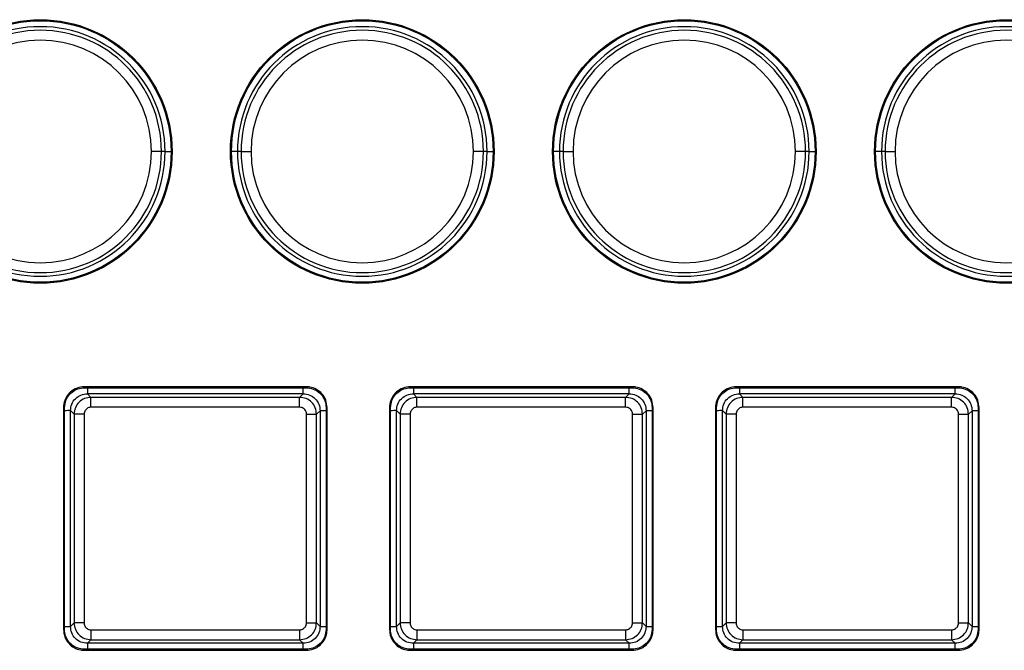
# Model space of a CAD drawing. Header units: millimetres. Extents: x 3 to 556, y 3 to 429.
# Tile 17 of 22: x 316 to 366, y 279 to 311. Entities that reach past the tile are written whole.
import ezdxf

# ---------------------------------------------------------------- set-up
doc = ezdxf.new("R2010")
doc.units = ezdxf.units.MM

msp = doc.modelspace()

# ---------------------------------------------------------------- linework, layer by layer
at = {"color": 7, "linetype": 'Continuous', "lineweight": 25}
for p, q in [((323.1265, 304.22116), (322.62681, 304.22116)), ((323.30815, 304.22116), (323.1265, 304.22116)), ((327.13218, 304.22116), (326.95053, 304.22116)), ((327.13218, 304.22116), (327.63187, 304.22116)), ((339.3265, 304.22116), (338.82681, 304.22116)), ((339.50815, 304.22116), (339.3265, 304.22116)), ((343.33218, 304.22116), (343.15053, 304.22116)), ((343.33218, 304.22116), (343.83187, 304.22116)), ((355.5265, 304.22116), (355.02681, 304.22116)), ((355.70815, 304.22116), (355.5265, 304.22116)), ((359.53218, 304.22116), (359.35053, 304.22116)), ((359.53218, 304.22116), (360.03187, 304.22116)), ((330.41233, 292.38337), (319.24882, 292.38337)), ((319.24953, 292.331), (319.24882, 292.38337)), ((319.24953, 292.331), (330.41144, 292.331)), ((330.41144, 292.331), (330.41233, 292.38337)), ((346.81233, 292.38337), (335.64882, 292.38337)), ((335.64953, 292.331), (335.64882, 292.38337)), ((335.64953, 292.331), (346.81144, 292.331)), ((346.81144, 292.331), (346.81233, 292.38337)), ((363.21233, 292.38337), (352.04882, 292.38337)), ((352.04953, 292.331), (352.04882, 292.38337)), ((352.04953, 292.331), (363.21144, 292.331)), ((363.21144, 292.331), (363.21233, 292.38337)), ((319.58166, 291.85032), (319.40001, 292.03198)), ((330.25867, 292.03198), (319.40001, 292.03198)), ((319.58166, 291.35063), (319.58166, 291.85032)), ((330.07702, 291.85032), (319.58166, 291.85032)), ((330.25867, 292.03198), (330.07702, 291.85032)), ((330.07702, 291.35063), (330.07702, 291.85032)), ((335.98166, 291.85032), (335.80001, 292.03198)), ((346.65867, 292.03198), (335.80001, 292.03198)), ((335.98166, 291.35063), (335.98166, 291.85032)), ((346.47702, 291.85032), (335.98166, 291.85032)), ((346.65867, 292.03198), (346.47702, 291.85032)), ((346.47702, 291.35063), (346.47702, 291.85032)), ((352.20001, 292.03198), (352.38166, 291.85032)), ((363.05867, 292.03198), (352.20001, 292.03198)), ((352.38166, 291.35063), (352.38166, 291.85032)), ((362.87702, 291.85032), (352.38166, 291.85032)), ((362.87702, 291.85032), (363.05867, 292.03198)), ((362.87702, 291.35063), (362.87702, 291.85032)), ((318.19914, 291.33615), (318.19914, 280.17264)), ((318.2515, 291.33526), (318.19914, 291.33615)), ((318.2515, 280.17335), (318.2515, 291.33526)), ((330.07702, 291.35063), (319.58166, 291.35063)), ((331.40718, 291.33297), (331.45954, 291.33368)), ((331.40718, 291.33297), (331.40718, 280.17106)), ((331.45954, 280.17017), (331.45954, 291.33368)), ((334.59914, 291.33615), (334.59914, 280.17264)), ((334.6515, 291.33526), (334.59914, 291.33615)), ((334.6515, 280.17335), (334.6515, 291.33526)), ((346.47702, 291.35063), (335.98166, 291.35063)), ((347.80718, 291.33297), (347.85954, 291.33368)), ((347.80718, 291.33297), (347.80718, 280.17106)), ((347.85954, 280.17017), (347.85954, 291.33368)), ((350.99914, 291.33615), (350.99914, 280.17264)), ((351.0515, 291.33526), (350.99914, 291.33615)), ((351.0515, 280.17335), (351.0515, 291.33526)), ((362.87702, 291.35063), (352.38166, 291.35063)), ((364.20718, 291.33297), (364.25954, 291.33368)), ((364.20718, 291.33297), (364.20718, 280.17106)), ((364.25954, 280.17017), (364.25954, 291.33368)), ((318.73218, 291.00084), (318.55053, 291.18249)), ((318.55053, 280.32687), (318.55053, 291.18249)), ((319.23187, 291.00084), (318.73218, 291.00084)), ((318.73218, 291.00084), (318.73218, 280.50548)), ((319.23187, 291.00084), (319.23187, 280.50548)), ((330.42681, 291.00084), (330.9265, 291.00084)), ((330.42681, 280.50548), (330.42681, 291.00084)), ((331.10815, 291.17945), (330.9265, 291.00084)), ((330.9265, 280.50548), (330.9265, 291.00084)), ((331.10815, 291.17945), (331.10815, 280.32687)), ((335.13218, 291.00084), (334.95053, 291.18249)), ((334.95053, 280.32687), (334.95053, 291.18249)), ((335.63187, 291.00084), (335.13218, 291.00084)), ((335.13218, 291.00084), (335.13218, 280.50548)), ((335.63187, 291.00084), (335.63187, 280.50548)), ((346.82681, 291.00084), (347.3265, 291.00084)), ((346.82681, 280.50548), (346.82681, 291.00084)), ((347.50815, 291.17945), (347.3265, 291.00084)), ((347.3265, 280.50548), (347.3265, 291.00084)), ((347.50815, 291.17945), (347.50815, 280.32687)), ((351.53218, 291.00084), (351.35053, 291.18249)), ((351.35053, 280.32687), (351.35053, 291.18249)), ((352.03187, 291.00084), (351.53218, 291.00084)), ((351.53218, 291.00084), (351.53218, 280.50548)), ((352.03187, 291.00084), (352.03187, 280.50548)), ((363.22681, 291.00084), (363.7265, 291.00084)), ((363.22681, 280.50548), (363.22681, 291.00084)), ((363.90815, 291.17945), (363.7265, 291.00084)), ((363.7265, 280.50548), (363.7265, 291.00084)), ((363.90815, 291.17945), (363.90815, 280.32687)), ((318.55053, 280.32687), (318.73218, 280.50548)), ((319.23187, 280.50548), (318.73218, 280.50548)), ((330.42681, 280.50548), (330.9265, 280.50548)), ((330.9265, 280.50548), (331.10815, 280.32687)), ((334.95053, 280.32687), (335.13218, 280.50548)), ((335.63187, 280.50548), (335.13218, 280.50548)), ((346.82681, 280.50548), (347.3265, 280.50548)), ((347.3265, 280.50548), (347.50815, 280.32687)), ((351.35053, 280.32687), (351.53218, 280.50548)), ((352.03187, 280.50548), (351.53218, 280.50548)), ((363.22681, 280.50548), (363.7265, 280.50548)), ((363.7265, 280.50548), (363.90815, 280.32687)), ((318.2515, 280.17335), (318.19914, 280.17264)), ((319.58166, 280.1557), (319.58166, 279.656)), ((319.58166, 280.1557), (330.07702, 280.1557)), ((330.07702, 280.1557), (330.07702, 279.656)), ((331.40718, 280.17106), (331.45954, 280.17017)), ((334.6515, 280.17335), (334.59914, 280.17264)), ((335.98166, 280.1557), (335.98166, 279.656)), ((335.98166, 280.1557), (346.47702, 280.1557)), ((346.47702, 280.1557), (346.47702, 279.656)), ((347.80718, 280.17106), (347.85954, 280.17017)), ((351.0515, 280.17335), (350.99914, 280.17264)), ((352.38166, 280.1557), (352.38166, 279.656)), ((352.38166, 280.1557), (362.87702, 280.1557)), ((362.87702, 280.1557), (362.87702, 279.656)), ((364.20718, 280.17106), (364.25954, 280.17017)), ((319.40001, 279.47435), (319.58166, 279.656)), ((330.25563, 279.47435), (319.40001, 279.47435)), ((319.58166, 279.656), (330.07702, 279.656)), ((330.07702, 279.656), (330.25563, 279.47435)), ((335.80001, 279.47435), (335.98166, 279.656)), ((346.65563, 279.47435), (335.80001, 279.47435)), ((335.98166, 279.656), (346.47702, 279.656)), ((346.47702, 279.656), (346.65563, 279.47435)), ((352.38166, 279.656), (352.20001, 279.47435)), ((363.05563, 279.47435), (352.20001, 279.47435)), ((352.38166, 279.656), (362.87702, 279.656)), ((363.05563, 279.47435), (362.87702, 279.656)), ((319.24724, 279.17532), (319.24635, 279.12296)), ((319.24635, 279.12296), (330.40985, 279.12296)), ((330.40915, 279.17532), (319.24724, 279.17532)), ((330.40915, 279.17532), (330.40985, 279.12296)), ((335.64724, 279.17532), (335.64635, 279.12296)), ((335.64635, 279.12296), (346.80985, 279.12296)), ((346.80915, 279.17532), (335.64724, 279.17532)), ((346.80915, 279.17532), (346.80985, 279.12296)), ((352.04724, 279.17532), (352.04635, 279.12296)), ((352.04635, 279.12296), (363.20985, 279.12296)), ((363.20915, 279.17532), (352.04724, 279.17532)), ((363.20915, 279.17532), (363.20985, 279.12296))]:
    msp.add_line(p, q, dxfattribs=at)
at = {"color": 8, "linetype": 'Continuous', "lineweight": 25}
for p, q in [((323.30815, 304.22116), (323.60718, 304.22116)), ((326.95053, 304.22116), (326.6515, 304.22116)), ((339.50815, 304.22116), (339.80718, 304.22116)), ((343.15053, 304.22116), (342.8515, 304.22116)), ((355.70815, 304.22116), (356.00718, 304.22116)), ((359.35053, 304.22116), (359.0515, 304.22116)), ((331.40718, 291.17932), (331.10815, 291.17945)), ((347.80718, 291.17932), (347.50815, 291.17945)), ((364.20718, 291.17932), (363.90815, 291.17945)), ((318.2515, 280.327), (318.55053, 280.32687)), ((331.10815, 280.32687), (331.40718, 280.327)), ((334.6515, 280.327), (334.95053, 280.32687)), ((347.50815, 280.32687), (347.80718, 280.327)), ((351.0515, 280.327), (351.35053, 280.32687)), ((363.90815, 280.32687), (364.20718, 280.327)), ((330.2555, 279.17532), (330.25563, 279.47435)), ((346.6555, 279.17532), (346.65563, 279.47435)), ((363.0555, 279.17532), (363.05563, 279.47435))]:
    msp.add_line(p, q, dxfattribs=at)
at = {"color": 7, "linetype": 'Continuous', "lineweight": 25}
for centre, radius in [((317.02934, 304.22116), 6.6302), ((317.02934, 304.22116), 6.57784), ((333.22934, 304.22116), 6.6302), ((333.22934, 304.22116), 6.57784), ((349.42934, 304.22116), 6.6302), ((349.42934, 304.22116), 6.57784), ((365.62934, 304.22116), 6.6302), ((365.62934, 304.22116), 6.57784)]:
    msp.add_circle(centre, radius, dxfattribs=at)
for centre, radius, start, end in [((317.02934, 304.22116), 6.27881, 0, 180), ((317.02934, 304.22116), 6.09716, 0, 180), ((333.22934, 304.22116), 6.27881, 0, 180), ((333.22934, 304.22116), 6.09716, 0, 180), ((349.42934, 304.22116), 6.27881, 0, 180), ((349.42934, 304.22116), 6.09716, 0, 180), ((365.62934, 304.22116), 6.27881, 0, 180), ((365.62934, 304.22116), 6.09716, 0, 180), ((317.02934, 304.22116), 5.59747, 0, 180), ((333.22934, 304.22116), 5.59747, 0, 180), ((349.42934, 304.22116), 5.59747, 0, 180), ((365.62934, 304.22116), 5.59747, 0, 180), ((317.02934, 304.22116), 6.27881, 180, 0), ((317.02934, 304.22116), 6.09716, 180, 0), ((317.02934, 304.22116), 5.59747, 180, 0), ((333.22934, 304.22116), 6.27881, 180, 0), ((333.22934, 304.22116), 6.09716, 180, 0), ((333.22934, 304.22116), 5.59747, 180, 0), ((349.42934, 304.22116), 6.27881, 180, 0), ((349.42934, 304.22116), 6.09716, 180, 0), ((349.42934, 304.22116), 5.59747, 180, 0), ((365.62934, 304.22116), 6.27881, 180, 0), ((365.62934, 304.22116), 6.09716, 180, 0), ((365.62934, 304.22116), 5.59747, 180, 0)]:
    msp.add_arc(centre, radius, start, end, dxfattribs=at)
for points, knots in [([(319.24882, 292.38337), (319.12264, 292.37028), (318.86961, 292.34405), (318.54617, 292.1424), (318.31699, 291.85912), (318.21229, 291.57527), (318.20249, 291.39719), (318.19914, 291.33615)], [0, 0, 0, 0, 0.229686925, 0.460581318, 0.674234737, 0.888340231, 1, 1, 1, 1]), ([(318.2515, 291.33526), (318.26444, 291.45619), (318.2904, 291.69877), (318.48524, 292.00713), (318.75713, 292.22355), (319.02604, 292.31992), (319.19337, 292.32822), (319.24953, 292.331)], [0, 0, 0, 0, 0.23152254, 0.4644355, 0.67815484, 0.8919853, 1, 1, 1, 1]), ([(330.41144, 292.331), (330.53237, 292.31806), (330.77494, 292.2921), (331.08331, 292.09726), (331.29972, 291.82538), (331.3961, 291.55647), (331.4044, 291.38913), (331.40718, 291.33297)], [0, 0, 0, 0, 0.23152078, 0.4644319, 0.6781503, 0.8919797, 1, 1, 1, 1]), ([(331.45954, 291.33368), (331.44646, 291.45986), (331.42023, 291.71288), (331.21858, 292.03633), (330.93531, 292.26551), (330.65145, 292.37021), (330.47337, 292.38001), (330.41233, 292.38337)], [0, 0, 0, 0, 0.22968548, 0.46057839, 0.67423079, 0.88833527, 1, 1, 1, 1]), ([(335.64882, 292.38337), (335.52264, 292.37028), (335.26961, 292.34405), (334.94617, 292.1424), (334.71699, 291.85912), (334.61229, 291.57527), (334.60249, 291.39719), (334.59914, 291.33615)], [0, 0, 0, 0, 0.22968692, 0.46058132, 0.67423474, 0.88834023, 1, 1, 1, 1]), ([(334.6515, 291.33526), (334.66444, 291.45619), (334.6904, 291.69877), (334.88524, 292.00713), (335.15713, 292.22355), (335.42604, 292.31992), (335.59337, 292.32822), (335.64953, 292.331)], [0, 0, 0, 0, 0.23152254, 0.4644355, 0.67815484, 0.8919853, 1, 1, 1, 1]), ([(346.81144, 292.331), (346.93237, 292.31806), (347.17494, 292.2921), (347.48331, 292.09726), (347.69972, 291.82538), (347.7961, 291.55647), (347.8044, 291.38913), (347.80718, 291.33297)], [0, 0, 0, 0, 0.23152078, 0.4644319, 0.6781503, 0.8919797, 1, 1, 1, 1]), ([(347.85954, 291.33368), (347.84646, 291.45986), (347.82023, 291.71288), (347.61858, 292.03633), (347.33531, 292.26551), (347.05145, 292.37021), (346.87337, 292.38001), (346.81233, 292.38337)], [0, 0, 0, 0, 0.22968548, 0.46057839, 0.67423079, 0.88833527, 1, 1, 1, 1]), ([(352.04882, 292.38337), (351.92264, 292.37028), (351.66961, 292.34405), (351.34617, 292.1424), (351.11699, 291.85912), (351.01229, 291.57527), (351.00249, 291.39719), (350.99914, 291.33615)], [0, 0, 0, 0, 0.22968692, 0.46058132, 0.67423474, 0.88834023, 1, 1, 1, 1]), ([(351.0515, 291.33526), (351.06444, 291.45619), (351.0904, 291.69877), (351.28524, 292.00713), (351.55713, 292.22355), (351.82604, 292.31992), (351.99337, 292.32822), (352.04953, 292.331)], [0, 0, 0, 0, 0.23152254, 0.4644355, 0.67815484, 0.8919853, 1, 1, 1, 1]), ([(363.21144, 292.331), (363.33237, 292.31806), (363.57494, 292.2921), (363.88331, 292.09726), (364.09972, 291.82538), (364.1961, 291.55647), (364.2044, 291.38913), (364.20718, 291.33297)], [0, 0, 0, 0, 0.23152078, 0.4644319, 0.6781503, 0.8919797, 1, 1, 1, 1]), ([(364.25954, 291.33368), (364.24646, 291.45986), (364.22023, 291.71288), (364.01858, 292.03633), (363.73531, 292.26551), (363.45145, 292.37021), (363.27337, 292.38001), (363.21233, 292.38337)], [0, 0, 0, 0, 0.22968548, 0.46057839, 0.67423079, 0.88833527, 1, 1, 1, 1]), ([(318.55053, 291.18249), (318.56331, 291.2938), (318.58886, 291.51647), (318.78541, 291.79728), (319.06621, 291.99369), (319.28878, 292.01922), (319.40001, 292.03198)], [0, 0, 0, 0, 0.2499949, 0.50011273, 0.75017416, 1, 1, 1, 1]), ([(319.58166, 291.85032), (319.47064, 291.83755), (319.24843, 291.81197), (318.96776, 291.61597), (318.77084, 291.33524), (318.74507, 291.11237), (318.73218, 291.00084)], [0, 0, 0, 0, 0.24945109, 0.4992595, 0.74943817, 1, 1, 1, 1]), ([(330.9265, 291.00084), (330.91372, 291.11187), (330.88815, 291.33407), (330.69215, 291.61475), (330.41142, 291.81166), (330.18854, 291.83743), (330.07702, 291.85032)], [0, 0, 0, 0, 0.24945103, 0.49925942, 0.74943811, 1, 1, 1, 1]), ([(330.25867, 292.03197), (330.37019, 292.01915), (330.5933, 291.99349), (330.87451, 291.79618), (331.07085, 291.51426), (331.09572, 291.29103), (331.10815, 291.17945)], [0, 0, 0, 0, 0.24988893, 0.49997183, 0.75006882, 1, 1, 1, 1]), ([(334.95053, 291.18249), (334.96331, 291.2938), (334.98886, 291.51647), (335.18541, 291.79728), (335.46621, 291.99369), (335.68878, 292.01922), (335.80001, 292.03198)], [0, 0, 0, 0, 0.249994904, 0.500112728, 0.750174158, 1, 1, 1, 1]), ([(335.98166, 291.85032), (335.87064, 291.83755), (335.64843, 291.81197), (335.36776, 291.61597), (335.17084, 291.33524), (335.14507, 291.11237), (335.13218, 291.00084)], [0, 0, 0, 0, 0.24945109, 0.4992595, 0.74943817, 1, 1, 1, 1]), ([(347.3265, 291.00084), (347.31372, 291.11187), (347.28815, 291.33407), (347.09215, 291.61475), (346.81142, 291.81166), (346.58854, 291.83743), (346.47702, 291.85032)], [0, 0, 0, 0, 0.24945103, 0.49925942, 0.74943811, 1, 1, 1, 1]), ([(346.65867, 292.03197), (346.77019, 292.01915), (346.9933, 291.99349), (347.27451, 291.79618), (347.47085, 291.51426), (347.49572, 291.29103), (347.50815, 291.17945)], [0, 0, 0, 0, 0.24988893, 0.49997183, 0.75006882, 1, 1, 1, 1]), ([(351.35053, 291.18249), (351.36331, 291.2938), (351.38886, 291.51647), (351.58541, 291.79728), (351.86621, 291.99369), (352.08878, 292.01922), (352.20001, 292.03198)], [0, 0, 0, 0, 0.2499949, 0.50011273, 0.75017416, 1, 1, 1, 1]), ([(352.38166, 291.85032), (352.27064, 291.83755), (352.04843, 291.81197), (351.76776, 291.61597), (351.57084, 291.33524), (351.54507, 291.11237), (351.53218, 291.00084)], [0, 0, 0, 0, 0.24945109, 0.4992595, 0.74943817, 1, 1, 1, 1]), ([(363.7265, 291.00084), (363.71372, 291.11187), (363.68815, 291.33407), (363.49215, 291.61475), (363.21142, 291.81166), (362.98854, 291.83743), (362.87702, 291.85032)], [0, 0, 0, 0, 0.24945103, 0.49925942, 0.74943811, 1, 1, 1, 1]), ([(363.05867, 292.03197), (363.17019, 292.01915), (363.3933, 291.99349), (363.67451, 291.79618), (363.87085, 291.51426), (363.89572, 291.29103), (363.90815, 291.17945)], [0, 0, 0, 0, 0.24988893, 0.49997183, 0.75006882, 1, 1, 1, 1]), ([(319.58166, 291.35063), (319.55676, 291.34908), (319.50404, 291.3458), (319.42269, 291.31663), (319.34725, 291.26622), (319.2858, 291.19449), (319.24132, 291.10576), (319.23516, 291.03729), (319.23187, 291.00084)], [0, 0, 0, 0, 0.13609444, 0.28816567, 0.46704038, 0.62668101, 0.80124657, 1, 1, 1, 1]), ([(330.42681, 291.00084), (330.42526, 291.02573), (330.42198, 291.07846), (330.3928, 291.15984), (330.34236, 291.2353), (330.27061, 291.29674), (330.1819, 291.34119), (330.11346, 291.34735), (330.07702, 291.35063)], [0, 0, 0, 0, 0.13604458, 0.28820835, 0.46717818, 0.62679764, 0.80131615, 1, 1, 1, 1]), ([(335.98166, 291.35063), (335.95676, 291.34908), (335.90404, 291.3458), (335.82269, 291.31663), (335.74725, 291.26622), (335.6858, 291.19449), (335.64132, 291.10576), (335.63516, 291.03729), (335.63187, 291.00084)], [0, 0, 0, 0, 0.13609444, 0.28816567, 0.46704038, 0.62668101, 0.80124657, 1, 1, 1, 1]), ([(346.82681, 291.00084), (346.82526, 291.02573), (346.82198, 291.07846), (346.7928, 291.15984), (346.74236, 291.2353), (346.67061, 291.29674), (346.5819, 291.34119), (346.51346, 291.34735), (346.47702, 291.35063)], [0, 0, 0, 0, 0.13604458, 0.28820835, 0.46717818, 0.62679764, 0.80131615, 1, 1, 1, 1]), ([(352.38166, 291.35063), (352.35676, 291.34908), (352.30404, 291.3458), (352.22269, 291.31663), (352.14725, 291.26622), (352.0858, 291.19449), (352.04132, 291.10576), (352.03516, 291.03729), (352.03187, 291.00084)], [0, 0, 0, 0, 0.13609444, 0.28816567, 0.46704038, 0.62668101, 0.80124657, 1, 1, 1, 1]), ([(363.22681, 291.00084), (363.22526, 291.02573), (363.22198, 291.07846), (363.1928, 291.15984), (363.14236, 291.2353), (363.07061, 291.29674), (362.9819, 291.34119), (362.91346, 291.34735), (362.87702, 291.35063)], [0, 0, 0, 0, 0.13604458, 0.28820835, 0.46717818, 0.62679764, 0.80131615, 1, 1, 1, 1]), ([(318.73218, 280.50548), (318.74496, 280.39446), (318.77053, 280.17225), (318.96653, 279.89158), (319.24726, 279.69466), (319.47014, 279.66889), (319.58166, 279.656)], [0, 0, 0, 0, 0.24945103, 0.49925942, 0.74943811, 1, 1, 1, 1]), ([(319.23187, 280.50548), (319.23342, 280.48059), (319.23671, 280.42786), (319.26588, 280.34649), (319.31632, 280.27103), (319.38807, 280.20959), (319.47678, 280.16514), (319.54522, 280.15898), (319.58166, 280.1557)], [0, 0, 0, 0, 0.13604466, 0.28820828, 0.46717797, 0.62679746, 0.80131604, 1, 1, 1, 1]), ([(330.07702, 280.1557), (330.10193, 280.15725), (330.15467, 280.16053), (330.23606, 280.18973), (330.31149, 280.24019), (330.37294, 280.31193), (330.41737, 280.40063), (330.42353, 280.46906), (330.42681, 280.50548)], [0, 0, 0, 0, 0.13615063, 0.28827469, 0.46728398, 0.62686424, 0.80138749, 1, 1, 1, 1]), ([(330.07702, 279.656), (330.18798, 279.66876), (330.41009, 279.69431), (330.69076, 279.89019), (330.8878, 280.17092), (330.91359, 280.39389), (330.9265, 280.50548)], [0, 0, 0, 0, 0.24930216, 0.49906095, 0.74928928, 1, 1, 1, 1]), ([(335.13218, 280.50548), (335.14496, 280.39446), (335.17053, 280.17225), (335.36653, 279.89158), (335.64726, 279.69466), (335.87014, 279.66889), (335.98166, 279.656)], [0, 0, 0, 0, 0.24945103, 0.49925942, 0.74943811, 1, 1, 1, 1]), ([(335.63187, 280.50548), (335.63342, 280.48059), (335.63671, 280.42786), (335.66588, 280.34649), (335.71632, 280.27103), (335.78807, 280.20959), (335.87678, 280.16514), (335.94522, 280.15898), (335.98166, 280.1557)], [0, 0, 0, 0, 0.13604466, 0.28820828, 0.46717797, 0.62679746, 0.80131604, 1, 1, 1, 1]), ([(346.47702, 280.1557), (346.50193, 280.15725), (346.55467, 280.16053), (346.63606, 280.18973), (346.71149, 280.24019), (346.77294, 280.31193), (346.81737, 280.40063), (346.82353, 280.46906), (346.82681, 280.50548)], [0, 0, 0, 0, 0.13615063, 0.28827469, 0.46728398, 0.62686424, 0.80138749, 1, 1, 1, 1]), ([(346.47702, 279.656), (346.58798, 279.66876), (346.81009, 279.69431), (347.09076, 279.89019), (347.2878, 280.17092), (347.31359, 280.39389), (347.3265, 280.50548)], [0, 0, 0, 0, 0.24930216, 0.49906095, 0.74928928, 1, 1, 1, 1]), ([(351.53218, 280.50548), (351.54496, 280.39446), (351.57053, 280.17225), (351.76653, 279.89158), (352.04726, 279.69466), (352.27014, 279.66889), (352.38166, 279.656)], [0, 0, 0, 0, 0.24945103, 0.49925942, 0.74943811, 1, 1, 1, 1]), ([(352.03187, 280.50548), (352.03342, 280.48059), (352.03671, 280.42786), (352.06588, 280.34649), (352.11632, 280.27103), (352.18807, 280.20959), (352.27678, 280.16514), (352.34522, 280.15898), (352.38166, 280.1557)], [0, 0, 0, 0, 0.13604466, 0.28820828, 0.46717797, 0.62679746, 0.80131604, 1, 1, 1, 1]), ([(362.87702, 280.1557), (362.90193, 280.15725), (362.95467, 280.16053), (363.03606, 280.18973), (363.11149, 280.24019), (363.17294, 280.31193), (363.21737, 280.40063), (363.22353, 280.46906), (363.22681, 280.50548)], [0, 0, 0, 0, 0.13615063, 0.28827469, 0.46728398, 0.62686424, 0.80138749, 1, 1, 1, 1]), ([(362.87702, 279.656), (362.98798, 279.66876), (363.21009, 279.69431), (363.49076, 279.89019), (363.6878, 280.17092), (363.71359, 280.39389), (363.7265, 280.50548)], [0, 0, 0, 0, 0.24930216, 0.49906095, 0.74928928, 1, 1, 1, 1]), ([(318.19914, 280.17264), (318.21222, 280.04646), (318.23846, 279.79344), (318.44011, 279.47), (318.72337, 279.24081), (319.00723, 279.13612), (319.18531, 279.12632), (319.24635, 279.12296)], [0, 0, 0, 0, 0.22968466, 0.46057655, 0.67423075, 0.88833703, 1, 1, 1, 1]), ([(319.24724, 279.17532), (319.12631, 279.18826), (318.88373, 279.21422), (318.57537, 279.40906), (318.35896, 279.68095), (318.26258, 279.94986), (318.25429, 280.11719), (318.2515, 280.17335)], [0, 0, 0, 0, 0.231523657, 0.464437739, 0.678157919, 0.891989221, 1, 1, 1, 1]), ([(319.40001, 279.47435), (319.2885, 279.48718), (319.06538, 279.51284), (318.78417, 279.71015), (318.58783, 279.99206), (318.56296, 280.21529), (318.55053, 280.32687)], [0, 0, 0, 0, 0.24988871, 0.49997152, 0.75006858, 1, 1, 1, 1]), ([(331.10815, 280.32687), (331.09566, 280.21502), (331.07066, 279.99126), (330.87343, 279.70893), (330.59111, 279.51181), (330.36743, 279.48683), (330.25563, 279.47435)], [0, 0, 0, 0, 0.24997143, 0.50008227, 0.75015194, 1, 1, 1, 1]), ([(331.40718, 280.17106), (331.39424, 280.05014), (331.36828, 279.80756), (331.17344, 279.4992), (330.90156, 279.28278), (330.63265, 279.1864), (330.46531, 279.17811), (330.40915, 279.17532)], [0, 0, 0, 0, 0.23152058, 0.46443149, 0.6781499, 0.89197929, 1, 1, 1, 1]), ([(330.40985, 279.12296), (330.53604, 279.13604), (330.78906, 279.16228), (331.11251, 279.36392), (331.34169, 279.64719), (331.44639, 279.93105), (331.45619, 280.10913), (331.45954, 280.17017)], [0, 0, 0, 0, 0.22968529, 0.460578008, 0.674230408, 0.888334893, 1, 1, 1, 1]), ([(334.59914, 280.17264), (334.61222, 280.04646), (334.63846, 279.79344), (334.84011, 279.47), (335.12337, 279.24081), (335.40723, 279.13612), (335.58531, 279.12632), (335.64635, 279.12296)], [0, 0, 0, 0, 0.22968466, 0.46057655, 0.67423075, 0.88833703, 1, 1, 1, 1]), ([(335.64724, 279.17532), (335.52631, 279.18826), (335.28373, 279.21422), (334.97537, 279.40906), (334.75896, 279.68095), (334.66258, 279.94986), (334.65429, 280.11719), (334.6515, 280.17335)], [0, 0, 0, 0, 0.23152366, 0.46443774, 0.67815792, 0.89198922, 1, 1, 1, 1]), ([(335.80001, 279.47435), (335.6885, 279.48718), (335.46538, 279.51284), (335.18417, 279.71015), (334.98783, 279.99206), (334.96296, 280.21529), (334.95053, 280.32687)], [0, 0, 0, 0, 0.24988871, 0.49997152, 0.75006858, 1, 1, 1, 1]), ([(347.50815, 280.32687), (347.49566, 280.21502), (347.47066, 279.99126), (347.27343, 279.70893), (346.99111, 279.51181), (346.76743, 279.48683), (346.65563, 279.47435)], [0, 0, 0, 0, 0.249971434, 0.500082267, 0.750151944, 1, 1, 1, 1]), ([(347.80718, 280.17106), (347.79424, 280.05014), (347.76828, 279.80756), (347.57344, 279.4992), (347.30156, 279.28278), (347.03265, 279.1864), (346.86531, 279.17811), (346.80915, 279.17532)], [0, 0, 0, 0, 0.231520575, 0.464431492, 0.678149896, 0.891979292, 1, 1, 1, 1]), ([(346.80985, 279.12296), (346.93604, 279.13604), (347.18906, 279.16228), (347.51251, 279.36392), (347.74169, 279.64719), (347.84639, 279.93105), (347.85619, 280.10913), (347.85954, 280.17017)], [0, 0, 0, 0, 0.22968529, 0.46057801, 0.67423041, 0.88833489, 1, 1, 1, 1]), ([(350.99914, 280.17264), (351.01222, 280.04646), (351.03846, 279.79344), (351.24011, 279.47), (351.52337, 279.24081), (351.80723, 279.13612), (351.98531, 279.12632), (352.04635, 279.12296)], [0, 0, 0, 0, 0.22968465, 0.46057655, 0.67423075, 0.88833703, 1, 1, 1, 1]), ([(352.04724, 279.17532), (351.92631, 279.18826), (351.68373, 279.21422), (351.37537, 279.40906), (351.15896, 279.68095), (351.06258, 279.94986), (351.05429, 280.11719), (351.0515, 280.17335)], [0, 0, 0, 0, 0.23152366, 0.46443774, 0.67815792, 0.89198922, 1, 1, 1, 1]), ([(352.20001, 279.47435), (352.0885, 279.48718), (351.86538, 279.51284), (351.58417, 279.71015), (351.38783, 279.99206), (351.36296, 280.21529), (351.35053, 280.32687)], [0, 0, 0, 0, 0.24988871, 0.49997152, 0.75006858, 1, 1, 1, 1]), ([(363.90815, 280.32687), (363.89566, 280.21502), (363.87066, 279.99126), (363.67343, 279.70893), (363.39111, 279.51181), (363.16743, 279.48683), (363.05563, 279.47435)], [0, 0, 0, 0, 0.24997143, 0.50008227, 0.75015194, 1, 1, 1, 1]), ([(364.20718, 280.17106), (364.19424, 280.05014), (364.16828, 279.80756), (363.97344, 279.4992), (363.70156, 279.28278), (363.43265, 279.1864), (363.26531, 279.17811), (363.20915, 279.17532)], [0, 0, 0, 0, 0.23152058, 0.46443149, 0.6781499, 0.89197929, 1, 1, 1, 1]), ([(363.20985, 279.12296), (363.33604, 279.13604), (363.58906, 279.16228), (363.91251, 279.36392), (364.14169, 279.64719), (364.24639, 279.93105), (364.25619, 280.10913), (364.25954, 280.17017)], [0, 0, 0, 0, 0.22968529, 0.460578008, 0.674230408, 0.888334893, 1, 1, 1, 1])]:
    msp.add_open_spline(points, degree=3, knots=knots, dxfattribs=at)
at = {"color": 8, "linetype": 'Continuous', "lineweight": 25}
for points, knots in [([(319.40331, 292.32206), (319.40331, 292.31391), (319.40332, 292.29653), (319.4035, 292.23949), (319.40281, 292.16554), (319.40053, 292.08625), (319.40015, 292.04659), (319.40001, 292.03198)], [0, 0, 0, 0, 0.08426493, 0.17971267, 0.58983087, 0.84893783, 1, 1, 1, 1]), ([(330.25867, 292.03198), (330.25711, 292.12081), (330.25535, 292.22048), (330.25541, 292.32017), (330.25542, 292.331)], [0, 0, 0, 0, 0.89129558, 1, 1, 1, 1]), ([(335.80331, 292.32206), (335.80331, 292.31391), (335.80332, 292.29653), (335.8035, 292.23949), (335.80281, 292.16554), (335.80053, 292.08625), (335.80015, 292.04659), (335.80001, 292.03198)], [0, 0, 0, 0, 0.08426493, 0.17971272, 0.5898309, 0.84893783, 1, 1, 1, 1]), ([(346.65867, 292.03198), (346.65711, 292.12081), (346.65535, 292.22048), (346.65541, 292.32017), (346.65542, 292.331)], [0, 0, 0, 0, 0.89129558, 1, 1, 1, 1]), ([(352.2033, 292.331), (352.20331, 292.31987), (352.20331, 292.29951), (352.2035, 292.23949), (352.20281, 292.16554), (352.20053, 292.08625), (352.20015, 292.04659), (352.20001, 292.03198)], [0, 0, 0, 0, 0.11165842, 0.20425098, 0.60210079, 0.85345674, 1, 1, 1, 1]), ([(363.05867, 292.03198), (363.05711, 292.12081), (363.05535, 292.22048), (363.05541, 292.32017), (363.05542, 292.331)], [0, 0, 0, 0, 0.89129558, 1, 1, 1, 1]), ([(318.55053, 291.18249), (318.46169, 291.18093), (318.36202, 291.17918), (318.26234, 291.17924), (318.2515, 291.17925)], [0, 0, 0, 0, 0.89129487, 1, 1, 1, 1]), ([(334.95053, 291.18249), (334.86169, 291.18093), (334.76202, 291.17918), (334.66234, 291.17924), (334.6515, 291.17925)], [0, 0, 0, 0, 0.89129487, 1, 1, 1, 1]), ([(351.35053, 291.18249), (351.26169, 291.18093), (351.16202, 291.17918), (351.06234, 291.17924), (351.0515, 291.17925)], [0, 0, 0, 0, 0.89129487, 1, 1, 1, 1]), ([(319.40001, 279.47435), (319.40157, 279.38551), (319.40332, 279.28584), (319.40326, 279.18616), (319.40325, 279.17532)], [0, 0, 0, 0, 0.89129488, 1, 1, 1, 1]), ([(335.80001, 279.47435), (335.80157, 279.38551), (335.80332, 279.28584), (335.80326, 279.18616), (335.80325, 279.17532)], [0, 0, 0, 0, 0.89129488, 1, 1, 1, 1]), ([(352.20001, 279.47435), (352.20157, 279.38551), (352.20332, 279.28584), (352.20326, 279.18616), (352.20325, 279.17532)], [0, 0, 0, 0, 0.89129488, 1, 1, 1, 1])]:
    msp.add_open_spline(points, degree=3, knots=knots, dxfattribs=at)

doc.saveas('drawing.dxf')
